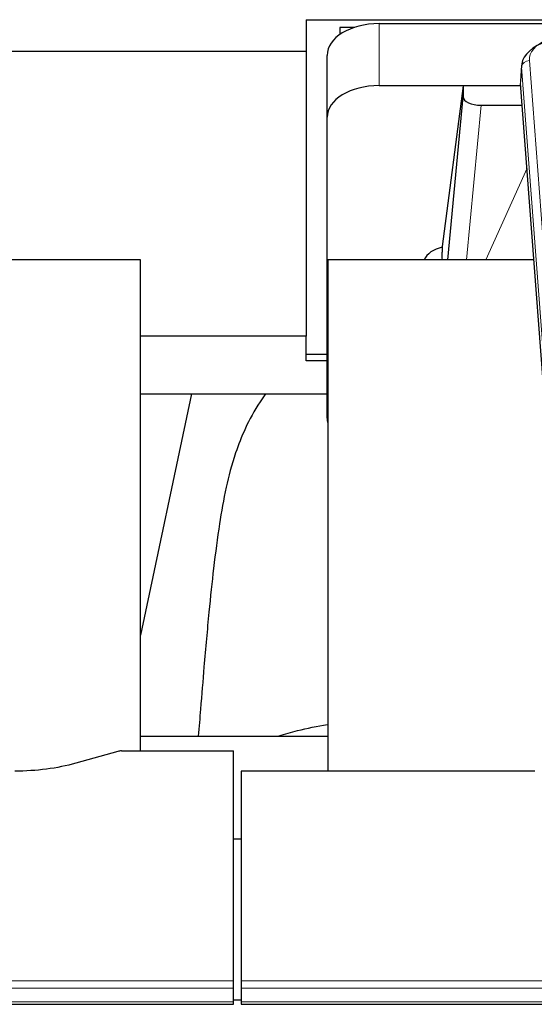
# Model space of a CAD drawing. Header units: inches. Extents: x 0 to 23760, y -13 to 16800.
# Tile 180 of 207: x 18720 to 18918, y 13654 to 14033. Entities that reach past the tile are written whole.
import ezdxf

# ---------------------------------------------------------------- set-up
doc = ezdxf.new("R2010")
doc.units = ezdxf.units.IN
doc.layers.add('254', color=7, linetype='Continuous', true_color=0xffffff)

msp = doc.modelspace()

# ---------------------------------------------------------------- linework, layer by layer
at = {"layer": '254', "color": 2, "linetype": 'Continuous', "lineweight": 25}
for p, q in [((18830.295, 14032.847), (18830.295, 14020.707)), ((18830.295, 14032.847), (18923.265, 14032.847)), ((18858.348, 14031.32), (18923.169, 14031.32)), ((18848.977, 14029.901), (18843.295, 14029.901)), ((18843.295, 14029.901), (18843.295, 14027.162)), ((18690.487, 14020.707), (18830.295, 14020.707)), ((18830.295, 14020.707), (18830.295, 13911.237)), ((18838.348, 13995.344), (18838.348, 14019.146)), ((18913.148, 14015.371), (18912.767, 14009.089)), ((18858.348, 14007.519), (18912.833, 14007.519)), ((18890.659, 14007.429), (18882.611, 13945.643)), ((18912.841, 14007.429), (18890.659, 14007.429)), ((18890.659, 14007.429), (18890.659, 14003.198)), ((18925.891, 13834.852), (18912.773, 14008.306)), ((18884.748, 13940.542), (18890.659, 14003.198)), ((18897.632, 13999.978), (18913.402, 13999.978)), ((18838.348, 13879.69), (18838.348, 13995.344)), ((18882.61, 13945.637), (18882.611, 13945.643)), ((18882.61, 13945.637), (18882.61, 13943.452)), ((18766.635, 13940.541), (18688.692, 13940.541)), ((18766.635, 13751.74), (18766.635, 13940.541)), ((18838.635, 13940.541), (18838.635, 13743.974)), ((18917.904, 13940.541), (18838.635, 13940.541)), ((18830.295, 13911.237), (18766.634, 13911.237)), ((18830.295, 13901.709), (18830.295, 13911.236)), ((18838.349, 13904.118), (18830.295, 13904.118)), ((18838.349, 13901.709), (18830.295, 13901.709)), ((18786.181, 13889.052), (18766.635, 13796.304)), ((18766.648, 13889.054), (18838.386, 13889.054)), ((18838.633, 13757.313), (18766.636, 13757.313)), ((18757.839, 13751.545), (18741.674, 13747.014)), ((18759.338, 13751.74), (18802.295, 13751.74)), ((18802.295, 13663.338), (18802.295, 13751.74)), ((18805.295, 13743.973), (18805.295, 13663.338)), ((18918.198, 13743.973), (18805.295, 13743.973)), ((18805.295, 13717.775), (18802.295, 13717.775)), ((18802.295, 13660.604), (18802.295, 13663.338)), ((18802.295, 13655.356), (18802.295, 13660.604)), ((18805.295, 13663.338), (18805.295, 13660.604)), ((18805.295, 13660.604), (18805.295, 13655.356)), ((18245.295, 13654.341), (18802.295, 13654.341)), ((18802.295, 13654.341), (18802.295, 13655.356)), ((18802.311, 13656.039), (18805.296, 13656.039)), ((18805.295, 13655.356), (18805.295, 13654.341)), ((18805.295, 13654.341), (19362.295, 13654.341))]:
    msp.add_line(p, q, dxfattribs=at)
at = {"layer": '254', "color": 110, "linetype": 'Continuous', "lineweight": 13}
for p, q in [((18858.348, 14007.519), (18858.348, 14031.32)), ((18916.147, 14017.155), (18929.258, 13843.794)), ((18913.153, 14014.585), (18912.773, 14008.306)), ((18926.264, 13841.224), (18913.153, 14014.585)), ((18897.632, 13999.978), (18892.025, 13940.542)), ((18899.437, 13940.542), (18915.233, 13975.764)), ((18245.295, 13663.338), (18802.295, 13663.338)), ((18245.295, 13660.604), (18802.295, 13660.604)), ((18805.295, 13663.338), (19362.295, 13663.338)), ((18805.295, 13660.604), (19362.295, 13660.604)), ((18245.295, 13655.356), (18802.295, 13655.356)), ((18805.295, 13655.356), (19362.295, 13655.356))]:
    msp.add_line(p, q, dxfattribs=at)
at = {"layer": '254', "color": 2, "linetype": 'Continuous', "lineweight": 25}
for centre, major_axis, ratio, start_param, end_param in [((18858.348, 14019.146), (-20, 0), 0.608706, 4.712389, 6.2831853), ((18940.167, 14014.868), (-27.03, 0.194), 0.4633579, 5.502135, 6.3212481), ((18858.348, 13995.344), (-20, 0), 0.608706, 4.712389, 6.2831853), ((18897.685, 14003.223), (7.027, 0.031), 0.4617281, 3.1395348, 4.7027345), ((18885.489, 13938.463), (10.208, 0), 0.7029015, 1.8567446, 2.8477011), ((18885.489, 13747.072), (-10.152, 515.131), 0.0020796, 5.0973622, 5.1034662), ((18858.348, 13879.69), (-20, 0), 0.608706, 0, 0.1694742), ((18759.341, 13750.282), (-3, 0.002), 0.4856498, 4.7136997, 5.2369038)]:
    msp.add_ellipse(centre, major_axis=major_axis, ratio=ratio, start_param=start_param, end_param=end_param, dxfattribs=at)
at = {"layer": '254', "color": 110, "linetype": 'Continuous', "lineweight": 13}
for centre, major_axis, ratio, start_param, end_param in [((18940.167, 14017.529), (-24.034, 0.016), 0.461198, 5.4992389, 6.318352), ((18916.147, 14014.494), (2.991, 0.226), 0.8864705, 1.5038552, 3.0222916)]:
    msp.add_ellipse(centre, major_axis=major_axis, ratio=ratio, start_param=start_param, end_param=end_param, dxfattribs=at)
at = {"layer": '254', "color": 2, "linetype": 'Continuous', "lineweight": 25}
for points, knots in [([(18814.692, 13889.068), (18813.95, 13888.035), (18808.466, 13880.011), (18803.084, 13867.319), (18799.204, 13852.361), (18796.782, 13838.478), (18794.775, 13823.249), (18792.804, 13804.746), (18791.172, 13786.463), (18789.885, 13770.095), (18789.083, 13760.955), (18788.787, 13757.437)], [0, 0, 0, 0, 0.0222318, 0.1727672, 0.2873868, 0.4185998, 0.5679441, 0.6959303, 0.8383189, 0.9387461, 1, 1, 1, 1]), ([(18819.878, 13757.541), (18822.171, 13758.269), (18828.212, 13759.975), (18834.574, 13761.252), (18838.473, 13761.871)], [0, 0, 0, 0, 0.3916437, 1, 1, 1, 1]), ([(18741.674, 13747.014), (18738.141, 13746.023), (18734.339, 13745.259), (18726.456, 13744.234), (18722.376, 13743.973), (18718.295, 13743.973)], [0, 0, 0, 0, 0.5, 0.5, 1, 1, 1, 1])]:
    msp.add_open_spline(points, degree=3, knots=knots, dxfattribs=at)

doc.saveas('drawing.dxf')
